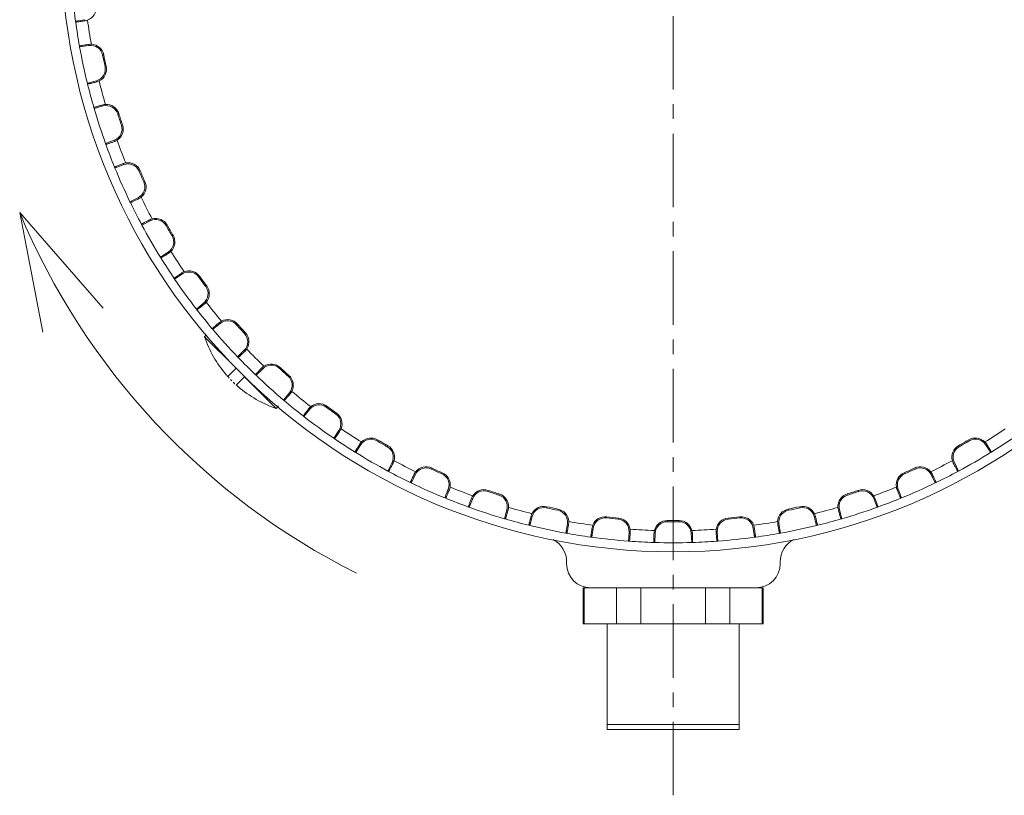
# Model space of a CAD drawing. Extents: x 695 to 3294, y -288 to 575.
# Tile 53 of 83: x 2240 to 2322, y 277 to 341. Entities that reach past the tile are written whole.
import ezdxf

# ---------------------------------------------------------------- set-up
doc = ezdxf.new("R2010")
doc.units = 0
doc.header["$LTSCALE"] = 16.335
doc.header["$PDMODE"] = 3
doc.header["$PDSIZE"] = 4
doc.linetypes.add('CENTER', pattern=[0.6, 0.375, -0.075, 0.075, -0.075])
doc.linetypes.add('HIDDEN', pattern=[0.2, 0.1, -0.1])
doc.layers.get('Defpoints').update_dxf_attribs({"linetype": 'CONTINUOUS'})
for name, color, linetype, lineweight in [('7_ALL_FEATURES', 7, 'CONTINUOUS', 15), ('dim', 3, 'CONTINUOUS', 13), ('中心', 6, 'CENTER', 13)]:
    doc.layers.add(name, color=color, linetype=linetype, lineweight=lineweight)
doc.layers.add('DEFAULT_2', color=8, linetype='HIDDEN')
doc.styles.get("Standard").update_dxf_attribs({"font": 'txt', "width": 0.8})
doc.dimstyles.get("Standard").update_dxf_attribs({"dimtxt": 3, "dimasz": 3, "dimexe": 2.5, "dimexo": 0.5, "dimtad": 1, "dimdsep": 46, "dimtxsty": 'Standard', "dimcen": 0.09, "dimadec": 0, "dimazin": 0, "dimtol": 1, "dimtp": 0.01, "dimtm": 0.01, "dimtfac": 1, "dimtofl": 0, "dimtmove": 0, "dimatfit": 3, "dimfxl": 1, "dimtolj": 1, "dimarcsym": 0})

# ---------------------------------------------------------------- blocks, each defined once
blk = doc.blocks.new('*D50')
at = {"layer": 'Defpoints', "color": 0, "transparency": 16777216}
for p in [(2285.943, 422.312), (2294.741, 404.418), (2282.246, 381.849), (2294.741, 347.98), (2294.741, 291.542)]:
    blk.add_point(p, dxfattribs=at)
at = {"layer": 'dim', "color": 0, "lineweight": -2, "transparency": 16777216}
for p, q in [((2294.741, 404.918), (2294.741, 425.331)), ((2282.073, 382.318), (2267.968, 420.55))]:
    blk.add_line(p, q, dxfattribs=at)
for start, end in [(85.40691, 87.70346), (112.54721, 114.84375)]:
    blk.add_arc((2294.741, 347.98), 74.851, start, end, dxfattribs=at)
at = {"layer": 'dim', "color": 0, "transparency": 16777216}
for points in [[(2297.731, 422.271), (2297.751, 423.271), (2294.741, 422.831)], [(2265.858, 417.575), (2266.223, 416.644), (2268.833, 418.204)]]:
    blk.add_solid(points, dxfattribs=at)
at = {"layer": 'dim', "color": 0, "transparency": 16777216, "insert": (2281.582, 421.665), "char_height": 6, "attachment_point": 5}
blk.add_mtext('\\A1;20.25°', dxfattribs=at)

msp = doc.modelspace()

# ---------------------------------------------------------------- linework, layer by layer
at = {"layer": '7_ALL_FEATURES', "color": 7, "linetype": 'Continuous'}
for p, q in [((2244.951, 341.197), (2245.724, 341.319)), ((2244.961, 341.125), (2244.951, 341.197)), ((2245.279, 339.116), (2245.292, 339.045)), ((2246.065, 339.168), (2245.292, 339.045)), ((2245.933, 336.029), (2246.689, 336.232)), ((2245.95, 335.96), (2245.933, 336.029)), ((2246.477, 333.995), (2246.497, 333.925)), ((2247.253, 334.128), (2246.497, 333.925)), ((2247.45, 330.993), (2248.18, 331.273)), ((2247.474, 330.925), (2247.45, 330.993)), ((2248.203, 329.026), (2248.23, 328.959)), ((2248.961, 329.24), (2248.23, 328.959)), ((2249.484, 326.143), (2250.181, 326.498)), ((2249.516, 326.078), (2249.484, 326.143)), ((2250.439, 324.265), (2250.473, 324.202)), ((2251.17, 324.557), (2250.473, 324.202)), ((2252.015, 321.532), (2252.671, 321.958)), ((2252.053, 321.471), (2252.015, 321.532)), ((2253.857, 320.131), (2253.201, 319.705)), ((2253.161, 319.764), (2253.201, 319.705)), ((2255.014, 317.211), (2255.621, 317.703)), ((2255.058, 317.154), (2255.014, 317.211)), ((2256.992, 316.01), (2256.384, 315.518)), ((2255.695, 314.902), (2255.86, 315.067)), ((2256.338, 315.573), (2256.384, 315.518)), ((2255.695, 314.902), (2258.325, 312.271)), ((2258.447, 313.226), (2259.001, 313.78)), ((2258.497, 313.174), (2258.447, 313.226)), ((2257.646, 311.592), (2258.325, 312.271)), ((2259.936, 311.736), (2259.988, 311.686)), ((2260.541, 312.239), (2259.988, 311.686)), ((2258.353, 310.884), (2259.032, 311.564)), ((2259.032, 311.564), (2261.663, 308.933)), ((2262.279, 309.623), (2262.771, 310.231)), ((2262.334, 309.577), (2262.279, 309.623)), ((2261.663, 308.933), (2261.865, 309.135)), ((2264.464, 308.86), (2263.972, 308.252)), ((2263.915, 308.296), (2263.972, 308.252)), ((2266.466, 306.44), (2266.892, 307.096)), ((2266.526, 306.399), (2266.466, 306.44)), ((2268.232, 305.292), (2268.293, 305.254)), ((2268.719, 305.91), (2268.293, 305.254)), ((2321.19, 305.254), (2320.764, 305.91)), ((2321.251, 305.292), (2321.19, 305.254)), ((2270.963, 303.712), (2271.318, 304.409)), ((2318.164, 304.409), (2318.519, 303.712)), ((2271.027, 303.678), (2270.963, 303.712)), ((2318.456, 303.678), (2318.519, 303.712)), ((2272.839, 302.754), (2272.904, 302.723)), ((2273.259, 303.42), (2272.904, 302.723)), ((2316.579, 302.723), (2316.223, 303.42)), ((2316.643, 302.754), (2316.579, 302.723)), ((2275.721, 301.469), (2276.001, 302.199)), ((2313.482, 302.199), (2313.762, 301.469)), ((2275.787, 301.442), (2275.721, 301.469)), ((2278.035, 301.419), (2277.754, 300.688)), ((2311.728, 300.688), (2311.448, 301.419)), ((2313.695, 301.442), (2313.762, 301.469)), ((2277.687, 300.713), (2277.754, 300.688)), ((2280.687, 299.736), (2280.889, 300.491)), ((2308.594, 300.491), (2308.796, 299.736)), ((2311.796, 300.713), (2311.728, 300.688)), ((2280.756, 299.715), (2280.687, 299.736)), ((2282.993, 299.927), (2282.791, 299.172)), ((2306.692, 299.172), (2306.489, 299.927)), ((2308.727, 299.715), (2308.796, 299.736)), ((2282.721, 299.189), (2282.791, 299.172)), ((2285.807, 298.531), (2285.929, 299.303)), ((2288.08, 298.963), (2287.958, 298.19)), ((2291.024, 297.868), (2291.065, 298.649)), ((2298.417, 298.649), (2298.458, 297.868)), ((2301.525, 298.19), (2301.402, 298.963)), ((2303.554, 299.303), (2303.676, 298.531)), ((2306.762, 299.189), (2306.692, 299.172)), ((2285.878, 298.518), (2285.807, 298.531)), ((2287.887, 298.2), (2287.958, 298.19)), ((2291.096, 297.862), (2291.024, 297.868)), ((2293.241, 298.535), (2293.2, 297.754)), ((2296.283, 297.754), (2296.242, 298.535)), ((2298.386, 297.862), (2298.458, 297.868)), ((2301.596, 298.2), (2301.525, 298.19)), ((2303.605, 298.518), (2303.676, 298.531)), ((2293.128, 297.756), (2293.2, 297.754)), ((2296.355, 297.756), (2296.283, 297.754)), ((2285.862, 296.138), (2285.862, 295.98)), ((2303.653, 295.98), (2303.653, 296.138)), ((2302.241, 293.98), (2287.241, 293.98)), ((2287.241, 293.98), (2287.241, 290.98)), ((2287.333, 293.98), (2287.333, 290.98)), ((2290.025, 293.98), (2290.025, 290.98)), ((2292.049, 293.98), (2292.049, 290.98)), ((2297.434, 293.98), (2297.434, 290.98)), ((2299.457, 293.98), (2299.457, 290.98)), ((2302.15, 293.98), (2302.15, 290.98)), ((2302.241, 293.98), (2302.241, 290.98)), ((2302.241, 290.98), (2287.241, 290.98)), ((2289.241, 282.18), (2289.241, 290.98)), ((2300.241, 290.98), (2300.241, 282.18)), ((2289.241, 282.58), (2300.241, 282.58)), ((2300.241, 282.18), (2289.241, 282.18))]:
    msp.add_line(p, q, dxfattribs=at)
at = {"layer": '7_ALL_FEATURES', "color": 9, "linetype": 'Continuous'}
for p, q in [((2245.739, 341.223), (2245.724, 341.319)), ((2246.049, 339.264), (2246.065, 339.168)), ((2247.298, 338.397), (2247.201, 338.378)), ((2247.502, 337.437), (2247.406, 337.416)), ((2246.714, 336.138), (2246.689, 336.232)), ((2247.227, 334.222), (2247.253, 334.128)), ((2248.559, 333.491), (2248.465, 333.461)), ((2248.863, 332.557), (2248.769, 332.526)), ((2248.215, 331.182), (2248.18, 331.273)), ((2248.926, 329.331), (2248.961, 329.24)), ((2250.327, 328.743), (2250.237, 328.704)), ((2250.726, 327.846), (2250.637, 327.805)), ((2250.226, 326.411), (2250.181, 326.498)), ((2251.126, 324.644), (2251.17, 324.557)), ((2252.581, 324.206), (2252.495, 324.157)), ((2253.072, 323.355), (2252.987, 323.305)), ((2252.724, 321.876), (2252.671, 321.958)), ((2253.804, 320.213), (2253.857, 320.131)), ((2255.297, 319.929), (2255.217, 319.872)), ((2255.874, 319.134), (2255.795, 319.076)), ((2255.683, 317.627), (2255.621, 317.703)), ((2256.931, 316.086), (2256.992, 316.01)), ((2258.445, 315.959), (2258.372, 315.894)), ((2259.102, 315.23), (2259.03, 315.163)), ((2259.07, 313.711), (2259.001, 313.78)), ((2260.472, 312.308), (2260.541, 312.239)), ((2261.991, 312.341), (2261.925, 312.269)), ((2262.721, 311.684), (2262.656, 311.61)), ((2262.847, 310.17), (2262.771, 310.231)), ((2264.388, 308.922), (2264.464, 308.86)), ((2265.896, 309.113), (2265.837, 309.034)), ((2266.69, 308.536), (2266.633, 308.456)), ((2266.974, 307.043), (2266.892, 307.096)), ((2270.117, 306.31), (2270.067, 306.226)), ((2319.366, 306.31), (2319.416, 306.226)), ((2268.637, 305.963), (2268.719, 305.91)), ((2270.967, 305.82), (2270.919, 305.734)), ((2318.516, 305.82), (2318.564, 305.734)), ((2320.845, 305.963), (2320.764, 305.91)), ((2271.405, 304.365), (2271.318, 304.409)), ((2318.077, 304.365), (2318.164, 304.409)), ((2274.607, 303.965), (2274.566, 303.875)), ((2275.504, 303.565), (2275.465, 303.475)), ((2313.979, 303.565), (2314.018, 303.475)), ((2314.876, 303.965), (2314.916, 303.875)), ((2273.172, 303.464), (2273.259, 303.42)), ((2316.31, 303.464), (2316.223, 303.42)), ((2276.092, 302.164), (2276.001, 302.199)), ((2279.318, 302.101), (2279.287, 302.008)), ((2310.164, 302.101), (2310.196, 302.008)), ((2313.39, 302.164), (2313.482, 302.199)), ((2277.944, 301.454), (2278.035, 301.419)), ((2280.252, 301.798), (2280.223, 301.704)), ((2309.231, 301.798), (2309.26, 301.704)), ((2311.539, 301.454), (2311.448, 301.419)), ((2280.983, 300.466), (2280.889, 300.491)), ((2284.198, 300.74), (2284.177, 300.645)), ((2285.159, 300.536), (2285.139, 300.44)), ((2304.324, 300.536), (2304.343, 300.44)), ((2305.284, 300.74), (2305.306, 300.645)), ((2308.499, 300.466), (2308.594, 300.491)), ((2282.899, 299.953), (2282.993, 299.927)), ((2289.194, 299.897), (2289.183, 299.8)), ((2290.17, 299.795), (2290.161, 299.697)), ((2294.25, 299.581), (2294.249, 299.483)), ((2295.232, 299.581), (2295.233, 299.483)), ((2299.312, 299.795), (2299.322, 299.697)), ((2300.289, 299.897), (2300.3, 299.8)), ((2306.584, 299.953), (2306.489, 299.927)), ((2286.025, 299.288), (2285.929, 299.303)), ((2287.984, 298.978), (2288.08, 298.963)), ((2291.163, 298.644), (2291.065, 298.649)), ((2298.32, 298.644), (2298.417, 298.649)), ((2301.499, 298.978), (2301.402, 298.963)), ((2303.457, 299.288), (2303.554, 299.303)), ((2293.143, 298.54), (2293.241, 298.535)), ((2296.339, 298.54), (2296.242, 298.535))]:
    msp.add_line(p, q, dxfattribs=at)
at = {"layer": '7_ALL_FEATURES', "color": 7, "linetype": 'Continuous'}
msp.add_circle((2294.741, 347.98), 51, dxfattribs=at)
for centre, radius, start, end in [((2294.741, 347.98), 50.25, 184.24196, 187.75804), ((2245.568, 342.307), 1.098, 290.35931, 6.58111), ((2245.578, 342.278), 1.067, 278.67476, 290.36068), ((2294.741, 347.98), 50.25, 187.84017, 190.15983), ((2294.741, 347.98), 50.25, 190.24196, 193.75804), ((2246.222, 338.212), 1.067, 87.63543, 99.32912), ((2246.221, 338.18), 1, 11.41889, 99), ((2246.221, 338.18), 1.098, 11.41889, 87.64069), ((2294.741, 347.98), 48.5, 191.41889, 192.58111), ((2294.741, 347.98), 48.402, 191.41889, 192.58111), ((2246.43, 337.198), 1, 285, 12.58111), ((2246.43, 337.198), 1.098, 296.35931, 12.58111), ((2294.741, 347.98), 50.25, 193.84017, 196.15983), ((2246.444, 337.17), 1.067, 284.67476, 296.36068), ((2294.741, 347.98), 50.25, 196.24196, 199.75804), ((2247.509, 333.193), 1.067, 93.63543, 105.32912), ((2247.511, 333.162), 1, 17.41889, 105), ((2247.511, 333.162), 1.098, 17.41889, 93.64069), ((2294.741, 347.98), 48.5, 197.41889, 198.58111), ((2294.741, 347.98), 48.402, 197.41889, 198.58111), ((2247.822, 332.207), 1, 291, 18.58111), ((2247.822, 332.207), 1.098, 302.35931, 18.58111), ((2294.741, 347.98), 50.25, 199.84017, 202.15983), ((2247.838, 332.181), 1.067, 290.67476, 302.36068), ((2294.741, 347.98), 50.25, 202.24196, 205.75804), ((2249.314, 328.337), 1.067, 99.63543, 111.32912), ((2249.319, 328.306), 1, 23.41889, 111), ((2249.319, 328.306), 1.098, 23.41889, 99.64069), ((2294.741, 347.98), 48.5, 203.41889, 204.58111), ((2294.741, 347.98), 48.402, 203.41889, 204.58111), ((2249.727, 327.389), 1, 297, 24.58111), ((2249.727, 327.389), 1.098, 308.35931, 24.58111), ((2249.747, 327.365), 1.067, 296.67476, 308.36068), ((2294.741, 347.98), 50.25, 205.84017, 208.15983), ((2294.741, 347.98), 50.25, 208.24196, 211.75804), ((2251.616, 323.696), 1.067, 105.63543, 117.32912), ((2251.624, 323.666), 1, 29.41889, 117), ((2251.624, 323.666), 1.098, 29.41889, 105.64069), ((2294.741, 347.98), 48.5, 209.41889, 210.58111), ((2294.741, 347.98), 48.402, 209.41889, 210.58111), ((2252.126, 322.797), 1, 303, 30.58111), ((2252.126, 322.797), 1.098, 314.35931, 30.58111), ((2252.148, 322.774), 1.067, 302.67476, 314.36068), ((2294.741, 347.98), 50.25, 211.84017, 214.15983), ((2254.39, 319.322), 1.067, 111.63543, 123.32912), ((2254.402, 319.292), 1, 35.41889, 123), ((2254.402, 319.292), 1.098, 35.41889, 111.64069), ((2294.741, 347.98), 48.402, 215.41889, 216.58111), ((2294.741, 347.98), 50.25, 214.24196, 217.75804), ((2294.741, 347.98), 48.5, 215.41889, 216.58111), ((2254.992, 318.48), 1.098, 320.35931, 36.58111), ((2254.992, 318.48), 1, 309, 36.58111), ((2255.016, 318.46), 1.067, 308.67476, 320.36068), ((2294.741, 347.98), 50.25, 217.84017, 220.15983), ((2257.607, 315.261), 1.067, 117.63543, 129.32912), ((2257.622, 315.233), 1, 41.41889, 129), ((2257.622, 315.233), 1.098, 41.41889, 117.64069), ((2294.741, 347.98), 48.5, 221.41889, 222.58111), ((2294.741, 347.98), 48.402, 221.41889, 222.58111), ((2294.741, 347.98), 50.25, 220.24196, 223.75804), ((2258.294, 314.487), 1, 315, 42.58111), ((2258.294, 314.487), 1.098, 326.35931, 42.58111), ((2264.711, 317.95), 9.518, 198.67799, 220.78244), ((2258.319, 314.47), 1.067, 314.67476, 326.36068), ((2294.741, 347.98), 50.25, 223.84017, 226.15983), ((2261.248, 311.532), 1.098, 47.41889, 123.64069), ((2259.549, 313.497), 2.7, 220.78175, 221.56063), ((2261.23, 311.558), 1.067, 123.63543, 135.32912), ((2261.248, 311.532), 1, 47.41889, 135), ((2294.741, 347.98), 48.5, 227.41889, 228.58111), ((2294.741, 347.98), 48.402, 227.41889, 228.58111), ((2294.741, 347.98), 50.25, 226.24196, 229.75804), ((2261.994, 310.86), 1, 321, 48.58111), ((2261.994, 310.86), 1.098, 332.35931, 48.58111), ((2260.243, 312.77), 2.677, 228.43603, 229.22158), ((2264.711, 317.95), 9.518, 229.21756, 251.32201), ((2262.022, 310.846), 1.067, 320.67476, 332.36068), ((2294.741, 347.98), 50.25, 229.84017, 232.15983), ((2265.241, 308.231), 1.098, 53.41889, 129.64069), ((2265.221, 308.255), 1.067, 129.63543, 141.32912), ((2265.241, 308.231), 1, 53.41889, 141), ((2294.741, 347.98), 48.5, 233.41889, 234.58111), ((2294.741, 347.98), 48.402, 233.41889, 234.58111), ((2266.054, 307.641), 1, 327, 54.58111), ((2266.054, 307.641), 1.098, 338.35931, 54.58111), ((2294.741, 347.98), 50.25, 232.24196, 235.75804), ((2266.082, 307.629), 1.067, 326.67476, 338.36068), ((2294.741, 347.98), 50.25, 235.84017, 238.15983), ((2269.535, 305.387), 1.067, 135.63543, 147.32912), ((2269.558, 305.365), 1, 59.41889, 147), ((2269.558, 305.365), 1.098, 59.41889, 135.64069), ((2294.741, 347.98), 48.5, 239.41889, 240.58111), ((2294.741, 347.98), 48.402, 239.41889, 240.58111), ((2294.741, 347.98), 48.402, 299.41889, 300.58111), ((2294.741, 347.98), 48.5, 299.41889, 300.58111), ((2319.925, 305.365), 1.098, 44.35931, 120.58111), ((2319.925, 305.365), 1, 33, 120.58111), ((2319.947, 305.387), 1.067, 32.67476, 44.36068), ((2294.741, 347.98), 50.25, 301.84017, 304.15983), ((2294.741, 347.98), 50.25, 238.24196, 241.75804), ((2270.427, 304.863), 1, 333, 60.58111), ((2270.427, 304.863), 1.098, 344.35931, 60.58111), ((2319.055, 304.863), 1.098, 119.41889, 195.64069), ((2319.055, 304.863), 1, 119.41889, 207), ((2294.741, 347.98), 50.25, 298.24196, 301.75804), ((2270.457, 304.855), 1.067, 332.67476, 344.36068), ((2319.025, 304.854), 1.067, 195.63543, 207.32912), ((2294.741, 347.98), 50.25, 241.84017, 244.15983), ((2274.125, 302.986), 1.067, 141.63543, 153.32912), ((2274.15, 302.966), 1, 65.41889, 153), ((2274.15, 302.966), 1.098, 65.41889, 141.64069), ((2294.741, 347.98), 48.5, 245.41889, 246.58111), ((2294.741, 347.98), 48.402, 245.41889, 246.58111), ((2275.068, 302.558), 1.098, 350.35931, 66.58111), ((2314.415, 302.558), 1.098, 113.41889, 189.64069), ((2294.741, 347.98), 48.402, 293.41889, 294.58111), ((2294.741, 347.98), 48.5, 293.41889, 294.58111), ((2315.332, 302.966), 1.098, 38.35931, 114.58111), ((2315.332, 302.966), 1, 27, 114.58111), ((2315.357, 302.985), 1.067, 26.67476, 38.36068), ((2294.741, 347.98), 50.25, 295.84017, 298.15983), ((2294.741, 347.98), 50.25, 244.24196, 247.75804), ((2275.068, 302.558), 1, 339, 66.58111), ((2314.415, 302.558), 1, 113.41889, 201), ((2294.741, 347.98), 50.25, 292.24196, 295.75804), ((2275.098, 302.552), 1.067, 338.67476, 350.36068), ((2278.968, 301.06), 1, 71.41889, 159), ((2278.968, 301.06), 1.098, 71.41889, 147.64069), ((2294.741, 347.98), 48.5, 251.41889, 252.58111), ((2294.741, 347.98), 48.402, 251.41889, 252.58111), ((2294.741, 347.98), 48.402, 287.41889, 288.58111), ((2294.741, 347.98), 48.5, 287.41889, 288.58111), ((2310.514, 301.06), 1.098, 32.35931, 108.58111), ((2310.514, 301.06), 1, 21, 108.58111), ((2314.384, 302.552), 1.067, 189.63543, 201.32912), ((2294.741, 347.98), 50.25, 247.84017, 250.15983), ((2278.942, 301.077), 1.067, 147.63543, 159.32912), ((2279.923, 300.75), 1, 345, 72.58111), ((2279.923, 300.75), 1.098, 356.35931, 72.58111), ((2309.559, 300.75), 1.098, 107.41889, 183.64069), ((2309.559, 300.75), 1, 107.41889, 195), ((2310.54, 301.077), 1.067, 20.67476, 32.36068), ((2294.741, 347.98), 50.25, 289.84017, 292.15983), ((2294.741, 347.98), 50.25, 250.24196, 253.75804), ((2279.954, 300.748), 1.067, 344.67476, 356.36068), ((2283.959, 299.669), 1.098, 77.41889, 153.64069), ((2283.959, 299.669), 1, 77.41889, 165), ((2294.741, 347.98), 48.5, 257.41889, 258.58111), ((2294.741, 347.98), 48.402, 257.41889, 258.58111), ((2284.941, 299.46), 1, 351, 78.58111), ((2284.941, 299.46), 1.098, 2.35931, 78.58111), ((2304.541, 299.46), 1.098, 101.41889, 177.64069), ((2304.541, 299.46), 1, 101.41889, 189), ((2294.741, 347.98), 48.402, 281.41889, 282.58111), ((2294.741, 347.98), 48.5, 281.41889, 282.58111), ((2305.524, 299.669), 1.098, 26.35931, 102.58111), ((2305.524, 299.669), 1, 15, 102.58111), ((2309.528, 300.748), 1.067, 183.63543, 195.32912), ((2294.741, 347.98), 50.25, 286.24196, 289.75804), ((2294.741, 347.98), 50.25, 253.84017, 256.15983), ((2283.931, 299.683), 1.067, 153.63543, 165.32912), ((2284.972, 299.461), 1.067, 350.67476, 2.36068), ((2289.068, 298.806), 1.098, 83.41889, 159.64069), ((2289.068, 298.806), 1, 83.41889, 171), ((2294.741, 347.98), 48.5, 263.41889, 264.58111), ((2294.741, 347.98), 48.402, 263.41889, 264.58111), ((2290.067, 298.701), 1, 357, 84.58111), ((2290.067, 298.701), 1.098, 8.35931, 84.58111), ((2294.239, 298.483), 1.098, 89.41889, 165.64069), ((2294.239, 298.483), 1, 89.41889, 177), ((2294.741, 347.98), 48.5, 269.41889, 270.58111), ((2294.741, 347.98), 48.402, 269.41889, 270.58111), ((2295.243, 298.483), 1.098, 14.35931, 90.58111), ((2295.243, 298.483), 1, 3, 90.58111), ((2299.416, 298.701), 1.098, 95.41889, 171.64069), ((2299.416, 298.701), 1, 95.41889, 183), ((2294.741, 347.98), 48.402, 275.41889, 276.58111), ((2294.741, 347.98), 48.5, 275.41889, 276.58111), ((2300.415, 298.806), 1.098, 20.35931, 96.58111), ((2300.415, 298.806), 1, 9, 96.58111), ((2304.51, 299.461), 1.067, 177.63543, 189.32912), ((2305.551, 299.682), 1.067, 14.67476, 26.36068), ((2294.741, 347.98), 50.25, 283.84017, 286.15983), ((2294.741, 347.98), 50.25, 256.24196, 259.75804), ((2289.039, 298.817), 1.067, 159.63543, 171.32912), ((2290.097, 298.706), 1.067, 356.67476, 8.36068), ((2294.209, 298.49), 1.067, 165.63543, 177.32912), ((2295.273, 298.49), 1.067, 2.67476, 14.36068), ((2299.385, 298.706), 1.067, 171.63543, 183.32912), ((2300.444, 298.817), 1.067, 8.67476, 20.36068), ((2294.741, 347.98), 50.25, 280.24196, 283.75804), ((2283.757, 296.138), 2.105, 0, 62.27324), ((2294.741, 347.98), 50.25, 259.84017, 262.15983), ((2294.741, 347.98), 50.25, 262.24196, 265.75804), ((2294.741, 347.98), 50.25, 265.84017, 268.15983), ((2294.741, 347.98), 50.25, 271.84017, 274.15983), ((2294.741, 347.98), 50.25, 274.24196, 277.75804), ((2294.741, 347.98), 50.25, 277.84017, 280.15983), ((2305.757, 296.138), 2.105, 117.12709, 180), ((2294.741, 347.98), 50.25, 268.24196, 271.75804)]:
    msp.add_arc(centre, radius, start, end, dxfattribs=at)
at = {"layer": '7_ALL_FEATURES', "color": 9, "linetype": 'Continuous'}
for start, end in [(187.82205, 190.17795), (193.82205, 196.17795), (199.82205, 202.17795), (205.82205, 208.17795), (211.82205, 214.17795), (217.82205, 220.17795), (223.82205, 226.17795), (229.82205, 232.17795), (235.82205, 238.17795), (301.82205, 304.17795), (241.82205, 244.17795), (295.82205, 298.17795), (247.82205, 250.17795), (289.82205, 292.17795), (253.82205, 256.17795), (283.82205, 286.17795), (259.82205, 262.17795), (277.82205, 280.17795), (265.82205, 268.17795), (271.82205, 274.17795)]:
    msp.add_arc((2294.741, 347.98), 49.25, start, end, dxfattribs=at)
at = {"layer": '7_ALL_FEATURES', "color": 7, "linetype": 'Continuous'}
for centre, major_axis, start_param, end_param in [((2287.862, 295.98), (-2, 0), 0, 1.570796), ((2301.652, 295.98), (2, 0), -1.570796, 0)]:
    msp.add_ellipse(centre, major_axis=major_axis, ratio=0.999848, start_param=start_param, end_param=end_param, dxfattribs=at)
for points, knots in [([(2245.739, 341.223), (2245.686, 341.215), (2245.583, 341.199), (2245.436, 341.178), (2245.303, 341.159), (2245.188, 341.144), (2245.106, 341.134), (2245.052, 341.129), (2245.02, 341.126), (2244.996, 341.124), (2244.977, 341.123), (2244.968, 341.124), (2244.961, 341.124), (2244.961, 341.125)], [0, 0, 0, 0, 0.20513, 0.397206, 0.569814, 0.718199, 0.838239, 0.886594, 0.926664, 0.958119, 0.980812, 0.99468, 1, 1, 1, 1]), ([(2245.279, 339.116), (2245.279, 339.118), (2245.286, 339.12), (2245.294, 339.124), (2245.312, 339.128), (2245.336, 339.134), (2245.367, 339.141), (2245.42, 339.152), (2245.501, 339.168), (2245.615, 339.189), (2245.747, 339.213), (2245.894, 339.238), (2245.996, 339.255), (2246.049, 339.264)], [0, 0, 0, 0, 0.00532, 0.019188, 0.041881, 0.073336, 0.113406, 0.161761, 0.281801, 0.430186, 0.602794, 0.79487, 1, 1, 1, 1]), ([(2246.714, 336.138), (2246.662, 336.124), (2246.561, 336.098), (2246.417, 336.061), (2246.287, 336.029), (2246.174, 336.002), (2246.093, 335.984), (2246.04, 335.972), (2246.009, 335.966), (2245.985, 335.962), (2245.967, 335.959), (2245.958, 335.958), (2245.951, 335.958), (2245.95, 335.96)], [0, 0, 0, 0, 0.20513, 0.397206, 0.569814, 0.718199, 0.838239, 0.886594, 0.926664, 0.958119, 0.980812, 0.99468, 1, 1, 1, 1]), ([(2246.477, 333.995), (2246.476, 333.996), (2246.483, 333.999), (2246.491, 334.003), (2246.508, 334.01), (2246.531, 334.018), (2246.561, 334.028), (2246.613, 334.045), (2246.692, 334.07), (2246.803, 334.103), (2246.932, 334.14), (2247.075, 334.18), (2247.175, 334.208), (2247.227, 334.222)], [0, 0, 0, 0, 0.00532, 0.019188, 0.041881, 0.073336, 0.113406, 0.161761, 0.281801, 0.430186, 0.602794, 0.79487, 1, 1, 1, 1]), ([(2248.215, 331.182), (2248.165, 331.163), (2248.067, 331.127), (2247.927, 331.075), (2247.801, 331.03), (2247.692, 330.991), (2247.614, 330.964), (2247.562, 330.947), (2247.532, 330.938), (2247.509, 330.931), (2247.491, 330.926), (2247.481, 330.925), (2247.475, 330.924), (2247.474, 330.925)], [0, 0, 0, 0, 0.20513, 0.397206, 0.569814, 0.718199, 0.838239, 0.886594, 0.926664, 0.958119, 0.980812, 0.99468, 1, 1, 1, 1]), ([(2248.203, 329.026), (2248.203, 329.027), (2248.208, 329.031), (2248.216, 329.036), (2248.233, 329.045), (2248.255, 329.056), (2248.283, 329.069), (2248.333, 329.091), (2248.409, 329.123), (2248.516, 329.168), (2248.64, 329.218), (2248.779, 329.273), (2248.876, 329.311), (2248.926, 329.331)], [0, 0, 0, 0, 0.00532, 0.019188, 0.041881, 0.073336, 0.113406, 0.161761, 0.281801, 0.430186, 0.602794, 0.79487, 1, 1, 1, 1]), ([(2250.226, 326.411), (2250.178, 326.387), (2250.085, 326.34), (2249.951, 326.275), (2249.83, 326.216), (2249.726, 326.166), (2249.651, 326.131), (2249.601, 326.109), (2249.572, 326.097), (2249.55, 326.087), (2249.532, 326.081), (2249.523, 326.078), (2249.516, 326.077), (2249.516, 326.078)], [0, 0, 0, 0, 0.20513, 0.397206, 0.569814, 0.718199, 0.838239, 0.886594, 0.926664, 0.958119, 0.980812, 0.99468, 1, 1, 1, 1]), ([(2250.439, 324.265), (2250.439, 324.267), (2250.444, 324.271), (2250.451, 324.277), (2250.467, 324.287), (2250.487, 324.3), (2250.515, 324.316), (2250.562, 324.343), (2250.634, 324.384), (2250.736, 324.439), (2250.854, 324.502), (2250.986, 324.571), (2251.078, 324.619), (2251.126, 324.644)], [0, 0, 0, 0, 0.00532, 0.019188, 0.041881, 0.073336, 0.113406, 0.161761, 0.281801, 0.430186, 0.602794, 0.79487, 1, 1, 1, 1]), ([(2252.724, 321.876), (2252.679, 321.847), (2252.591, 321.791), (2252.465, 321.712), (2252.351, 321.641), (2252.253, 321.58), (2252.182, 321.538), (2252.134, 321.51), (2252.107, 321.495), (2252.086, 321.484), (2252.069, 321.475), (2252.06, 321.472), (2252.054, 321.469), (2252.053, 321.471)], [0, 0, 0, 0, 0.20513, 0.397206, 0.569814, 0.718199, 0.838239, 0.886594, 0.926664, 0.958119, 0.980812, 0.99468, 1, 1, 1, 1]), ([(2253.161, 319.764), (2253.16, 319.766), (2253.165, 319.771), (2253.171, 319.777), (2253.186, 319.789), (2253.205, 319.804), (2253.23, 319.823), (2253.274, 319.855), (2253.342, 319.902), (2253.437, 319.968), (2253.549, 320.043), (2253.673, 320.126), (2253.759, 320.183), (2253.804, 320.213)], [0, 0, 0, 0, 0.00532, 0.019188, 0.041881, 0.073336, 0.113406, 0.161761, 0.281801, 0.430186, 0.602794, 0.79487, 1, 1, 1, 1]), ([(2255.683, 317.627), (2255.641, 317.593), (2255.56, 317.529), (2255.443, 317.436), (2255.337, 317.354), (2255.245, 317.284), (2255.179, 317.234), (2255.135, 317.202), (2255.109, 317.184), (2255.089, 317.17), (2255.073, 317.16), (2255.065, 317.156), (2255.059, 317.153), (2255.058, 317.154)], [0, 0, 0, 0, 0.20513, 0.397206, 0.569814, 0.718199, 0.838239, 0.886594, 0.926664, 0.958119, 0.980812, 0.99468, 1, 1, 1, 1]), ([(2256.338, 315.573), (2256.337, 315.574), (2256.341, 315.579), (2256.347, 315.586), (2256.36, 315.6), (2256.378, 315.617), (2256.401, 315.638), (2256.442, 315.674), (2256.504, 315.729), (2256.592, 315.804), (2256.694, 315.89), (2256.809, 315.986), (2256.889, 316.052), (2256.931, 316.086)], [0, 0, 0, 0, 0.00532, 0.019188, 0.041881, 0.073336, 0.113406, 0.161761, 0.281801, 0.430186, 0.602794, 0.79487, 1, 1, 1, 1]), ([(2259.07, 313.711), (2259.031, 313.673), (2258.957, 313.6), (2258.851, 313.496), (2258.754, 313.403), (2258.67, 313.323), (2258.609, 313.267), (2258.569, 313.23), (2258.545, 313.21), (2258.527, 313.194), (2258.512, 313.182), (2258.504, 313.177), (2258.498, 313.173), (2258.497, 313.174)], [0, 0, 0, 0, 0.20513, 0.397206, 0.569814, 0.718199, 0.838239, 0.886594, 0.926664, 0.958119, 0.980812, 0.99468, 1, 1, 1, 1]), ([(2259.936, 311.736), (2259.935, 311.737), (2259.938, 311.743), (2259.943, 311.751), (2259.955, 311.765), (2259.971, 311.784), (2259.992, 311.807), (2260.028, 311.848), (2260.085, 311.909), (2260.164, 311.992), (2260.257, 312.089), (2260.361, 312.196), (2260.434, 312.27), (2260.472, 312.308)], [0, 0, 0, 0, 0.00532, 0.019188, 0.041881, 0.073336, 0.113406, 0.161761, 0.281801, 0.430186, 0.602794, 0.79487, 1, 1, 1, 1]), ([(2257.529, 311.705), (2257.536, 311.697), (2257.55, 311.681), (2257.571, 311.658), (2257.591, 311.638), (2257.608, 311.621), (2257.622, 311.607), (2257.633, 311.598), (2257.64, 311.593), (2257.644, 311.591), (2257.645, 311.591), (2257.646, 311.592)], [0, 0, 0, 0, 0.202796, 0.392849, 0.564442, 0.712407, 0.832392, 0.921002, 0.976133, 0.991307, 1, 1, 1, 1]), ([(2258.353, 310.884), (2258.353, 310.884), (2258.352, 310.883), (2258.354, 310.879), (2258.359, 310.872), (2258.369, 310.861), (2258.382, 310.846), (2258.399, 310.829), (2258.42, 310.81), (2258.442, 310.789), (2258.458, 310.775), (2258.467, 310.767)], [0, 0, 0, 0, 0.008692, 0.023866, 0.078997, 0.167606, 0.287591, 0.435557, 0.607149, 0.797203, 1, 1, 1, 1]), ([(2262.847, 310.17), (2262.813, 310.128), (2262.747, 310.048), (2262.652, 309.933), (2262.565, 309.83), (2262.49, 309.743), (2262.436, 309.68), (2262.399, 309.64), (2262.378, 309.616), (2262.361, 309.599), (2262.348, 309.586), (2262.341, 309.58), (2262.335, 309.576), (2262.334, 309.577)], [0, 0, 0, 0, 0.20513, 0.397206, 0.569814, 0.718199, 0.838239, 0.886594, 0.926664, 0.958119, 0.980812, 0.99468, 1, 1, 1, 1]), ([(2263.915, 308.296), (2263.914, 308.297), (2263.917, 308.303), (2263.921, 308.312), (2263.931, 308.327), (2263.945, 308.348), (2263.963, 308.373), (2263.995, 308.417), (2264.045, 308.484), (2264.115, 308.575), (2264.198, 308.681), (2264.29, 308.798), (2264.355, 308.88), (2264.388, 308.922)], [0, 0, 0, 0, 0.00532, 0.019188, 0.041881, 0.073336, 0.113406, 0.161761, 0.281801, 0.430186, 0.602794, 0.79487, 1, 1, 1, 1]), ([(2266.974, 307.043), (2266.945, 306.998), (2266.887, 306.911), (2266.804, 306.787), (2266.729, 306.676), (2266.664, 306.581), (2266.616, 306.513), (2266.584, 306.469), (2266.565, 306.444), (2266.55, 306.425), (2266.539, 306.41), (2266.532, 306.404), (2266.527, 306.399), (2266.526, 306.399)], [0, 0, 0, 0, 0.20513, 0.397206, 0.569814, 0.718199, 0.838239, 0.886594, 0.926664, 0.958119, 0.980812, 0.99468, 1, 1, 1, 1]), ([(2268.232, 305.292), (2268.231, 305.292), (2268.233, 305.299), (2268.236, 305.307), (2268.245, 305.324), (2268.256, 305.346), (2268.272, 305.373), (2268.299, 305.42), (2268.342, 305.491), (2268.402, 305.59), (2268.473, 305.704), (2268.552, 305.83), (2268.608, 305.918), (2268.637, 305.963)], [0, 0, 0, 0, 0.00532, 0.019188, 0.041881, 0.073336, 0.113406, 0.161761, 0.281801, 0.430186, 0.602794, 0.79487, 1, 1, 1, 1]), ([(2320.845, 305.963), (2320.874, 305.918), (2320.93, 305.83), (2321.01, 305.704), (2321.081, 305.59), (2321.141, 305.491), (2321.184, 305.42), (2321.211, 305.373), (2321.226, 305.346), (2321.238, 305.324), (2321.246, 305.307), (2321.25, 305.299), (2321.252, 305.292), (2321.251, 305.292)], [0, 0, 0, 0, 0.20513, 0.397206, 0.569814, 0.718199, 0.838239, 0.886594, 0.926664, 0.958119, 0.980812, 0.99468, 1, 1, 1, 1]), ([(2271.405, 304.365), (2271.381, 304.317), (2271.333, 304.225), (2271.263, 304.093), (2271.2, 303.974), (2271.145, 303.873), (2271.105, 303.8), (2271.077, 303.753), (2271.061, 303.726), (2271.049, 303.705), (2271.038, 303.69), (2271.032, 303.683), (2271.028, 303.677), (2271.027, 303.678)], [0, 0, 0, 0, 0.20513, 0.397206, 0.569814, 0.718199, 0.838239, 0.886594, 0.926664, 0.958119, 0.980812, 0.99468, 1, 1, 1, 1]), ([(2318.456, 303.678), (2318.455, 303.677), (2318.45, 303.683), (2318.444, 303.69), (2318.434, 303.705), (2318.421, 303.726), (2318.405, 303.753), (2318.378, 303.8), (2318.338, 303.873), (2318.283, 303.974), (2318.219, 304.093), (2318.15, 304.225), (2318.102, 304.317), (2318.077, 304.365)], [0, 0, 0, 0, 0.00532, 0.019188, 0.041881, 0.073336, 0.113406, 0.161761, 0.281801, 0.430186, 0.602794, 0.79487, 1, 1, 1, 1]), ([(2272.839, 302.754), (2272.838, 302.755), (2272.84, 302.762), (2272.842, 302.771), (2272.849, 302.788), (2272.858, 302.811), (2272.87, 302.84), (2272.893, 302.889), (2272.928, 302.965), (2272.977, 303.069), (2273.036, 303.19), (2273.102, 303.323), (2273.148, 303.416), (2273.172, 303.464)], [0, 0, 0, 0, 0.00532, 0.019188, 0.041881, 0.073336, 0.113406, 0.161761, 0.281801, 0.430186, 0.602794, 0.79487, 1, 1, 1, 1]), ([(2316.31, 303.464), (2316.334, 303.416), (2316.381, 303.323), (2316.447, 303.19), (2316.506, 303.069), (2316.555, 302.965), (2316.59, 302.889), (2316.612, 302.84), (2316.625, 302.811), (2316.634, 302.788), (2316.641, 302.771), (2316.643, 302.762), (2316.645, 302.755), (2316.643, 302.754)], [0, 0, 0, 0, 0.20513, 0.397206, 0.569814, 0.718199, 0.838239, 0.886594, 0.926664, 0.958119, 0.980812, 0.99468, 1, 1, 1, 1]), ([(2276.092, 302.164), (2276.073, 302.114), (2276.035, 302.018), (2275.979, 301.879), (2275.929, 301.755), (2275.885, 301.648), (2275.852, 301.572), (2275.83, 301.522), (2275.817, 301.493), (2275.806, 301.471), (2275.798, 301.455), (2275.793, 301.447), (2275.789, 301.441), (2275.787, 301.442)], [0, 0, 0, 0, 0.20513, 0.397206, 0.569814, 0.718199, 0.838239, 0.886594, 0.926664, 0.958119, 0.980812, 0.99468, 1, 1, 1, 1]), ([(2313.695, 301.442), (2313.694, 301.441), (2313.69, 301.447), (2313.685, 301.455), (2313.676, 301.471), (2313.666, 301.493), (2313.653, 301.522), (2313.631, 301.572), (2313.598, 301.648), (2313.554, 301.755), (2313.503, 301.879), (2313.448, 302.018), (2313.41, 302.114), (2313.39, 302.164)], [0, 0, 0, 0, 0.00532, 0.019188, 0.041881, 0.073336, 0.113406, 0.161761, 0.281801, 0.430186, 0.602794, 0.79487, 1, 1, 1, 1]), ([(2277.687, 300.713), (2277.685, 300.713), (2277.686, 300.72), (2277.688, 300.729), (2277.693, 300.747), (2277.699, 300.771), (2277.709, 300.801), (2277.726, 300.853), (2277.752, 300.931), (2277.791, 301.04), (2277.837, 301.166), (2277.888, 301.306), (2277.925, 301.403), (2277.944, 301.454)], [0, 0, 0, 0, 0.00532, 0.019188, 0.041881, 0.073336, 0.113406, 0.161761, 0.281801, 0.430186, 0.602794, 0.79487, 1, 1, 1, 1]), ([(2311.539, 301.454), (2311.558, 301.403), (2311.594, 301.306), (2311.646, 301.166), (2311.692, 301.04), (2311.73, 300.931), (2311.757, 300.853), (2311.774, 300.801), (2311.783, 300.771), (2311.79, 300.747), (2311.795, 300.729), (2311.796, 300.72), (2311.797, 300.713), (2311.796, 300.713)], [0, 0, 0, 0, 0.20513, 0.397206, 0.569814, 0.718199, 0.838239, 0.886594, 0.926664, 0.958119, 0.980812, 0.99468, 1, 1, 1, 1]), ([(2280.983, 300.466), (2280.969, 300.414), (2280.942, 300.314), (2280.901, 300.17), (2280.864, 300.041), (2280.831, 299.931), (2280.807, 299.851), (2280.79, 299.8), (2280.78, 299.77), (2280.771, 299.747), (2280.765, 299.729), (2280.761, 299.721), (2280.757, 299.715), (2280.756, 299.715)], [0, 0, 0, 0, 0.20513, 0.397206, 0.569814, 0.718199, 0.838239, 0.886594, 0.926664, 0.958119, 0.980812, 0.99468, 1, 1, 1, 1]), ([(2308.727, 299.715), (2308.725, 299.715), (2308.722, 299.721), (2308.718, 299.729), (2308.711, 299.747), (2308.703, 299.77), (2308.693, 299.8), (2308.676, 299.851), (2308.652, 299.931), (2308.619, 300.041), (2308.582, 300.17), (2308.541, 300.314), (2308.513, 300.414), (2308.499, 300.466)], [0, 0, 0, 0, 0.00532, 0.019188, 0.041881, 0.073336, 0.113406, 0.161761, 0.281801, 0.430186, 0.602794, 0.79487, 1, 1, 1, 1]), ([(2282.721, 299.189), (2282.719, 299.189), (2282.72, 299.196), (2282.72, 299.205), (2282.723, 299.224), (2282.727, 299.248), (2282.734, 299.279), (2282.745, 299.332), (2282.763, 299.413), (2282.79, 299.525), (2282.823, 299.656), (2282.859, 299.8), (2282.885, 299.901), (2282.899, 299.953)], [0, 0, 0, 0, 0.00532, 0.019188, 0.041881, 0.073336, 0.113406, 0.161761, 0.281801, 0.430186, 0.602794, 0.79487, 1, 1, 1, 1]), ([(2306.584, 299.953), (2306.597, 299.901), (2306.623, 299.8), (2306.66, 299.656), (2306.692, 299.525), (2306.719, 299.413), (2306.738, 299.332), (2306.749, 299.279), (2306.755, 299.248), (2306.76, 299.224), (2306.763, 299.205), (2306.763, 299.196), (2306.763, 299.189), (2306.762, 299.189)], [0, 0, 0, 0, 0.20513, 0.397206, 0.569814, 0.718199, 0.838239, 0.886594, 0.926664, 0.958119, 0.980812, 0.99468, 1, 1, 1, 1]), ([(2286.025, 299.288), (2286.017, 299.235), (2286, 299.133), (2285.974, 298.986), (2285.951, 298.853), (2285.93, 298.74), (2285.914, 298.659), (2285.902, 298.605), (2285.896, 298.574), (2285.89, 298.551), (2285.885, 298.533), (2285.882, 298.524), (2285.879, 298.518), (2285.878, 298.518)], [0, 0, 0, 0, 0.20513, 0.397206, 0.569814, 0.718199, 0.838239, 0.886594, 0.926664, 0.958119, 0.980812, 0.99468, 1, 1, 1, 1]), ([(2287.887, 298.2), (2287.885, 298.2), (2287.885, 298.207), (2287.884, 298.216), (2287.885, 298.235), (2287.887, 298.259), (2287.89, 298.29), (2287.896, 298.345), (2287.906, 298.427), (2287.921, 298.541), (2287.939, 298.674), (2287.961, 298.822), (2287.976, 298.925), (2287.984, 298.978)], [0, 0, 0, 0, 0.00532, 0.019188, 0.041881, 0.073336, 0.113406, 0.161761, 0.281801, 0.430186, 0.602794, 0.79487, 1, 1, 1, 1]), ([(2291.163, 298.644), (2291.16, 298.59), (2291.153, 298.486), (2291.144, 298.338), (2291.134, 298.204), (2291.125, 298.089), (2291.118, 298.006), (2291.112, 297.952), (2291.108, 297.92), (2291.105, 297.896), (2291.102, 297.878), (2291.1, 297.869), (2291.098, 297.862), (2291.096, 297.862)], [0, 0, 0, 0, 0.20513, 0.397206, 0.569814, 0.718199, 0.838239, 0.886594, 0.926664, 0.958119, 0.980812, 0.99468, 1, 1, 1, 1]), ([(2298.386, 297.862), (2298.385, 297.862), (2298.383, 297.869), (2298.381, 297.878), (2298.378, 297.896), (2298.374, 297.92), (2298.371, 297.952), (2298.365, 298.006), (2298.358, 298.089), (2298.349, 298.204), (2298.339, 298.338), (2298.329, 298.486), (2298.323, 298.59), (2298.32, 298.644)], [0, 0, 0, 0, 0.00532, 0.019188, 0.041881, 0.073336, 0.113406, 0.161761, 0.281801, 0.430186, 0.602794, 0.79487, 1, 1, 1, 1]), ([(2301.499, 298.978), (2301.507, 298.925), (2301.522, 298.822), (2301.544, 298.674), (2301.562, 298.541), (2301.577, 298.427), (2301.587, 298.345), (2301.593, 298.29), (2301.596, 298.259), (2301.597, 298.235), (2301.598, 298.216), (2301.598, 298.207), (2301.597, 298.2), (2301.596, 298.2)], [0, 0, 0, 0, 0.20513, 0.397206, 0.569814, 0.718199, 0.838239, 0.886594, 0.926664, 0.958119, 0.980812, 0.99468, 1, 1, 1, 1]), ([(2303.605, 298.518), (2303.604, 298.518), (2303.601, 298.524), (2303.598, 298.533), (2303.593, 298.551), (2303.587, 298.574), (2303.58, 298.605), (2303.569, 298.659), (2303.553, 298.74), (2303.532, 298.853), (2303.508, 298.986), (2303.483, 299.133), (2303.466, 299.235), (2303.457, 299.288)], [0, 0, 0, 0, 0.00532, 0.019188, 0.041881, 0.073336, 0.113406, 0.161761, 0.281801, 0.430186, 0.602794, 0.79487, 1, 1, 1, 1]), ([(2293.128, 297.756), (2293.126, 297.756), (2293.125, 297.763), (2293.124, 297.772), (2293.123, 297.791), (2293.122, 297.815), (2293.122, 297.847), (2293.122, 297.901), (2293.123, 297.984), (2293.126, 298.099), (2293.13, 298.234), (2293.136, 298.383), (2293.141, 298.486), (2293.143, 298.54)], [0, 0, 0, 0, 0.00532, 0.019188, 0.041881, 0.073336, 0.113406, 0.161761, 0.281801, 0.430186, 0.602794, 0.79487, 1, 1, 1, 1]), ([(2296.339, 298.54), (2296.342, 298.486), (2296.347, 298.383), (2296.352, 298.234), (2296.357, 298.099), (2296.36, 297.984), (2296.361, 297.901), (2296.361, 297.847), (2296.361, 297.815), (2296.36, 297.791), (2296.359, 297.772), (2296.358, 297.763), (2296.356, 297.756), (2296.355, 297.756)], [0, 0, 0, 0, 0.20513, 0.397206, 0.569814, 0.718199, 0.838239, 0.886594, 0.926664, 0.958119, 0.980812, 0.99468, 1, 1, 1, 1])]:
    msp.add_open_spline(points, degree=3, knots=knots, dxfattribs=at)
at = {"layer": 'DEFAULT_2', "ltscale": 0.1}
msp.add_arc((2264.711, 317.95), 9.518, 221.98879, 228.01121, dxfattribs=at)
at = {"layer": 'dim'}
for q in [(2242.22, 315.283), (2247.24, 317.276)]:
    msp.add_line((2240.296, 325.249), q, dxfattribs=at)
msp.add_arc((2294.741, 347.98), 59, 202.66081, 243.43239, dxfattribs=at)
at = {"layer": '中心'}
msp.add_line((2294.741, 276.69), (2294.741, 408.826), dxfattribs=at)

# ---------------------------------------------------------------- dimensions: what is measured, and where the dimension line sits
at = {"layer": 'dim'}
dim = msp.add_angular_dim_2l(base=(2285.943, 422.312), line1=((2294.741, 404.418), (2294.741, 291.542)), line2=((2294.741, 347.98), (2282.246, 381.849)), dimstyle='Standard', override={"dimtxt": 6, "dimtad": 0, "dimtih": 1, "dimtoh": 1, "dimcen": 0.5, "dimadec": 2, "dimazin": 2, "dimtol": 0, "dimtzin": 0}, dxfattribs=at)
dim.commit()
dim.dimension.update_dxf_attribs({"geometry": '*D50', "text_midpoint": (2281.582, 421.665)})

doc.saveas('drawing.dxf')
